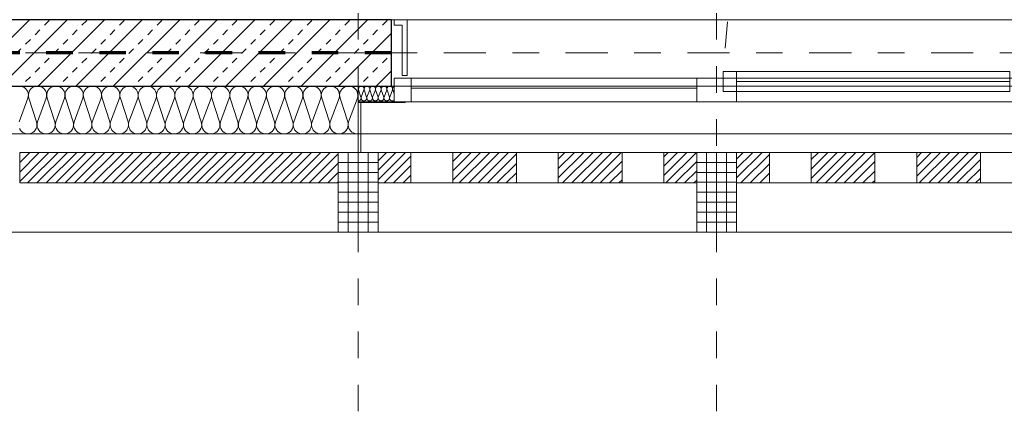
# Model space of a CAD drawing. Header units: metres. Extents: x -45.2 to 14.3, y -31.8 to 10.2.
# Tile 67 of 141: x -20.2 to -16.5, y -22.9 to -21.5. Entities that reach past the tile are written whole.
import ezdxf

# ---------------------------------------------------------------- set-up
doc = ezdxf.new("R2010")
doc.units = ezdxf.units.M
doc.header["$LTSCALE"] = 0.05
for name, pattern in [('Achsen 01', [5.291531, 3.175, -1.058062, 0.352704, -0.705764]), ('gestrichelt - 01', [2, 1, -1]), ('Raster 01', [2, 1, -1])]:
    doc.linetypes.add(name, pattern=pattern)
for name, color, linetype, lineweight, true_color in [('013_Beton und Stahlbetonarbeiten-000 Brüstung', 7, 'Continuous', 9, 0xa6a6a6), ('014_Fassadenarbeiten-000 Aufsicht Betonfertigteile', 7, 'Continuous', 9, 0xc0c0c0), ('014_Fassadenarbeiten-000 Aufsicht Filtermauerwerk', 7, 'Continuous', 9, 0xa6a6a6), ('014_Fassadenarbeiten-330 mineralische Dämmung', 7, 'Continuous', 9, 0x666666), ('032_Metallarbeiten-Fenster', 7, 'Continuous', 13, 0x444444), ('032_Metallarbeiten-PR_Fassade', 7, 'Continuous', 13, 0x444444), ('AV1-Achsen', 1, 'Achsen 01', 18, 0xff0000), ('AV1-Raster', 7, 'Raster 01', 9, 0xa6a6a6)]:
    doc.layers.add(name, color=color, linetype=linetype, lineweight=lineweight, true_color=true_color)
for name, color, linetype, lineweight in [('013_Beton und Stahlbetonarbeiten-330 Außenwände', 7, 'Continuous', 25), ('014_Fassadenarbeiten-330 Betonfertigteile vertikal', 7, 'Continuous', 9), ('014_Fassadenarbeiten-330 Filtermauerwerk 11.5cm', 7, 'Continuous', 9), ('014_Fassadenarbeiten-330 Mauerwerk 11.5cm', 7, 'Continuous', 9), ('027_Tischlerarbeiten-330 Innenfensterbänke', 7, 'Continuous', 9), ('AV1-Brandschutzkonzept-Brandschutzkonzept', 7, 'Continuous', 5)]:
    doc.layers.add(name, color=color, linetype=linetype, lineweight=lineweight)

msp = doc.modelspace()

# ---------------------------------------------------------------- linework, layer by layer
at = {"layer": '013_Beton und Stahlbetonarbeiten-000 Brüstung'}
msp.add_lwpolyline([(-16.325, -21.725), (-18.775, -21.725), (-18.775, -21.475), (-16.325, -21.475)], close=True, dxfattribs=at)
at = {"layer": '013_Beton und Stahlbetonarbeiten-330 Außenwände', "color": 251, "linetype": 'Continuous', "lineweight": 13, "true_color": 0x4c4c4c}
for p, q in [((-20.138, -21.475), (-20.388, -21.725)), ((-19.9966, -21.475), (-20.2466, -21.725)), ((-19.8552, -21.475), (-20.1052, -21.725)), ((-20.0818, -21.496), (-20.0642, -21.4784)), ((-19.7137, -21.475), (-19.9637, -21.725)), ((-19.9404, -21.496), (-19.9227, -21.4784)), ((-19.5723, -21.475), (-19.8223, -21.725)), ((-19.799, -21.496), (-19.7813, -21.4784)), ((-19.4309, -21.475), (-19.6809, -21.725)), ((-19.6576, -21.496), (-19.6399, -21.4784)), ((-19.2895, -21.475), (-19.5395, -21.725)), ((-19.5161, -21.496), (-19.4985, -21.4784)), ((-19.1481, -21.475), (-19.3981, -21.725)), ((-19.3747, -21.496), (-19.357, -21.4784)), ((-19.0066, -21.475), (-19.2566, -21.725)), ((-19.2333, -21.496), (-19.2156, -21.4784)), ((-18.8652, -21.475), (-19.1152, -21.725)), ((-19.0919, -21.496), (-19.0742, -21.4784)), ((-18.9505, -21.496), (-18.9328, -21.4784)), ((-18.809, -21.496), (-18.7914, -21.4784)), ((-20.1172, -21.5314), (-20.0995, -21.5137)), ((-19.9758, -21.5314), (-19.9581, -21.5137)), ((-19.8343, -21.5314), (-19.8167, -21.5137)), ((-19.6929, -21.5314), (-19.6752, -21.5137)), ((-19.5515, -21.5314), (-19.5338, -21.5137)), ((-19.4101, -21.5314), (-19.3924, -21.5137)), ((-19.2687, -21.5314), (-19.251, -21.5137)), ((-19.1272, -21.5314), (-19.1096, -21.5137)), ((-18.9858, -21.5314), (-18.9681, -21.5137)), ((-18.775, -21.5262), (-18.9738, -21.725)), ((-18.8444, -21.5314), (-18.8267, -21.5137)), ((-20.1525, -21.5668), (-20.1349, -21.5491)), ((-20.0111, -21.5668), (-19.9934, -21.5491)), ((-19.8697, -21.5668), (-19.852, -21.5491)), ((-19.7283, -21.5668), (-19.7106, -21.5491)), ((-19.5869, -21.5668), (-19.5692, -21.5491)), ((-19.4454, -21.5668), (-19.4278, -21.5491)), ((-19.304, -21.5668), (-19.2863, -21.5491)), ((-19.1626, -21.5668), (-19.1449, -21.5491)), ((-19.0212, -21.5668), (-19.0035, -21.5491)), ((-18.8798, -21.5668), (-18.8621, -21.5491)), ((-20.1879, -21.6021), (-20.1702, -21.5844)), ((-20.0818, -21.6375), (-20.0642, -21.6198)), ((-20.0465, -21.6021), (-20.0288, -21.5844)), ((-19.9404, -21.6375), (-19.9227, -21.6198)), ((-19.9051, -21.6021), (-19.8874, -21.5844)), ((-19.799, -21.6375), (-19.7813, -21.6198)), ((-19.7636, -21.6021), (-19.746, -21.5844)), ((-19.6576, -21.6375), (-19.6399, -21.6198)), ((-19.6222, -21.6021), (-19.6045, -21.5844)), ((-19.5161, -21.6375), (-19.4985, -21.6198)), ((-19.4808, -21.6021), (-19.4631, -21.5844)), ((-19.3747, -21.6375), (-19.357, -21.6198)), ((-19.3394, -21.6021), (-19.3217, -21.5844)), ((-19.2333, -21.6375), (-19.2156, -21.6198)), ((-19.1979, -21.6021), (-19.1803, -21.5844)), ((-19.0919, -21.6375), (-19.0742, -21.6198)), ((-19.0565, -21.6021), (-19.0389, -21.5844)), ((-18.9505, -21.6375), (-18.9328, -21.6198)), ((-18.9151, -21.6021), (-18.8974, -21.5844)), ((-18.809, -21.6375), (-18.7914, -21.6198)), ((-20.1172, -21.6728), (-20.0995, -21.6551)), ((-19.9758, -21.6728), (-19.9581, -21.6551)), ((-19.8343, -21.6728), (-19.8167, -21.6551)), ((-19.6929, -21.6728), (-19.6752, -21.6551)), ((-19.5515, -21.6728), (-19.5338, -21.6551)), ((-19.4101, -21.6728), (-19.3924, -21.6551)), ((-19.2687, -21.6728), (-19.251, -21.6551)), ((-19.1272, -21.6728), (-19.1096, -21.6551)), ((-18.9858, -21.6728), (-18.9681, -21.6551)), ((-18.8444, -21.6728), (-18.8267, -21.6551)), ((-20.1525, -21.7082), (-20.1349, -21.6905)), ((-20.0111, -21.7082), (-19.9934, -21.6905)), ((-19.8697, -21.7082), (-19.852, -21.6905)), ((-19.7283, -21.7082), (-19.7106, -21.6905)), ((-19.5869, -21.7082), (-19.5692, -21.6905)), ((-19.4454, -21.7082), (-19.4278, -21.6905)), ((-19.304, -21.7082), (-19.2863, -21.6905)), ((-19.1626, -21.7082), (-19.1449, -21.6905)), ((-19.0212, -21.7082), (-19.0035, -21.6905)), ((-18.8798, -21.7082), (-18.8621, -21.6905)), ((-18.775, -21.6676), (-18.8324, -21.725))]:
    msp.add_line(p, q, dxfattribs=at)
at = {"layer": '013_Beton und Stahlbetonarbeiten-330 Außenwände'}
msp.add_lwpolyline([(-18.775, -21.475), (-23.075, -21.475), (-23.075, -21.725), (-18.775, -21.725)], close=True, dxfattribs=at)
at = {"layer": '014_Fassadenarbeiten-000 Aufsicht Betonfertigteile'}
msp.add_lwpolyline([(-39.455, -21.905), (0.305, -21.905), (0.675, -22.275), (-39.825, -22.275)], close=True, dxfattribs=at)
at = {"layer": '014_Fassadenarbeiten-000 Aufsicht Filtermauerwerk'}
for points in [[(-18.5438, -21.975), (-18.5438, -22.09), (-18.7013, -22.09), (-18.7013, -21.975)], [(-18.1463, -21.975), (-18.1463, -22.09), (-18.3038, -22.09), (-18.3038, -21.975)], [(-17.7488, -21.975), (-17.7488, -22.09), (-17.9063, -22.09), (-17.9063, -21.975)], [(-17.1938, -21.975), (-17.1938, -22.09), (-17.3513, -22.09), (-17.3513, -21.975)], [(-16.7963, -21.975), (-16.7963, -22.09), (-16.9538, -22.09), (-16.9538, -21.975)], [(-16.3988, -21.975), (-16.3988, -22.09), (-16.5563, -22.09), (-16.5563, -21.975)]]:
    msp.add_lwpolyline(points, close=True, dxfattribs=at)
at = {"layer": '014_Fassadenarbeiten-330 Betonfertigteile vertikal', "color": 8, "linetype": 'Continuous', "lineweight": 9, "true_color": 0x808080}
for p, q in [((-18.9375, -21.975), (-18.9375, -22.275)), ((-18.9, -21.975), (-18.9, -22.275)), ((-18.8625, -21.975), (-18.8625, -22.275)), ((-17.5875, -21.975), (-17.5875, -22.275)), ((-17.55, -21.975), (-17.55, -22.275)), ((-17.5125, -21.975), (-17.5125, -22.275))]:
    msp.add_line(p, q, dxfattribs=at)
at = {"layer": '014_Fassadenarbeiten-330 Betonfertigteile vertikal', "color": 8, "linetype": 'Continuous', "lineweight": 13, "true_color": 0x808080}
for p, q in [((-18.975, -22.0125), (-18.825, -22.0125)), ((-17.625, -22.0125), (-17.475, -22.0125)), ((-18.975, -22.05), (-18.825, -22.05)), ((-17.625, -22.05), (-17.475, -22.05)), ((-18.975, -22.0875), (-18.825, -22.0875)), ((-17.625, -22.0875), (-17.475, -22.0875)), ((-18.975, -22.125), (-18.825, -22.125)), ((-17.625, -22.125), (-17.475, -22.125)), ((-18.975, -22.1625), (-18.825, -22.1625)), ((-17.625, -22.1625), (-17.475, -22.1625)), ((-18.975, -22.2), (-18.825, -22.2)), ((-17.625, -22.2), (-17.475, -22.2)), ((-18.975, -22.2375), (-18.825, -22.2375)), ((-17.625, -22.2375), (-17.475, -22.2375))]:
    msp.add_line(p, q, dxfattribs=at)
at = {"layer": '014_Fassadenarbeiten-330 Betonfertigteile vertikal'}
for points in [[(-18.975, -21.975), (-18.825, -21.975), (-18.825, -22.275), (-18.975, -22.275)], [(-17.625, -21.975), (-17.475, -21.975), (-17.475, -22.275), (-17.625, -22.275)]]:
    msp.add_lwpolyline(points, close=True, dxfattribs=at)
at = {"layer": '014_Fassadenarbeiten-330 Filtermauerwerk 11.5cm', "color": 8, "linetype": 'Continuous', "lineweight": 9, "true_color": 0x808080}
for p, q in [((-18.825, -22.007), (-18.793, -21.975)), ((-18.825, -22.0423), (-18.7577, -21.975)), ((-18.825, -22.0777), (-18.7223, -21.975)), ((-18.802, -22.09), (-18.7013, -21.9893)), ((-18.5438, -22.0086), (-18.5102, -21.975)), ((-18.5438, -22.0439), (-18.4748, -21.975)), ((-18.5438, -22.0793), (-18.4395, -21.975)), ((-18.5191, -22.09), (-18.4041, -21.975)), ((-18.4838, -22.09), (-18.3688, -21.975)), ((-18.4484, -22.09), (-18.3334, -21.975)), ((-18.413, -22.09), (-18.3038, -21.9807)), ((-18.1463, -22), (-18.1213, -21.975)), ((-18.1463, -22.0353), (-18.0859, -21.975)), ((-18.1463, -22.0707), (-18.0506, -21.975)), ((-18.1302, -22.09), (-18.0152, -21.975)), ((-18.0948, -22.09), (-17.9798, -21.975)), ((-18.0595, -22.09), (-17.9445, -21.975)), ((-18.0241, -22.09), (-17.9091, -21.975)), ((-17.7488, -21.9914), (-17.7324, -21.975)), ((-17.7488, -22.0267), (-17.697, -21.975)), ((-17.7488, -22.0621), (-17.6616, -21.975)), ((-17.7413, -22.09), (-17.6263, -21.975)), ((-17.475, -22.0005), (-17.4495, -21.975)), ((-17.475, -22.0358), (-17.4142, -21.975)), ((-17.475, -22.0712), (-17.3788, -21.975)), ((-17.4585, -22.09), (-17.3513, -21.9828)), ((-17.1938, -22.0021), (-17.1667, -21.975)), ((-17.1938, -22.0374), (-17.1313, -21.975)), ((-17.1938, -22.0728), (-17.096, -21.975)), ((-17.1756, -22.09), (-17.0606, -21.975)), ((-17.1403, -22.09), (-17.0253, -21.975)), ((-17.1049, -22.09), (-16.9899, -21.975)), ((-17.0695, -22.09), (-16.9545, -21.975)), ((-16.7963, -21.9935), (-16.7778, -21.975)), ((-16.7963, -22.0288), (-16.7424, -21.975)), ((-16.7963, -22.0642), (-16.7071, -21.975)), ((-16.7867, -22.09), (-16.6717, -21.975)), ((-16.7513, -22.09), (-16.6363, -21.975)), ((-16.716, -22.09), (-16.601, -21.975)), ((-16.6806, -22.09), (-16.5656, -21.975)), ((-18.7666, -22.09), (-18.7013, -22.0247)), ((-18.3777, -22.09), (-18.3038, -22.0161)), ((-17.9888, -22.09), (-17.9063, -22.0075)), ((-17.7059, -22.09), (-17.625, -22.0091)), ((-17.4231, -22.09), (-17.3513, -22.0182)), ((-17.0342, -22.09), (-16.9538, -22.0096)), ((-16.6453, -22.09), (-16.5563, -22.001)), ((-18.7312, -22.09), (-18.7013, -22.06)), ((-18.3423, -22.09), (-18.3038, -22.0514)), ((-17.9534, -22.09), (-17.9063, -22.0428)), ((-17.6706, -22.09), (-17.625, -22.0444)), ((-17.3877, -22.09), (-17.3513, -22.0535)), ((-16.9988, -22.09), (-16.9538, -22.0449)), ((-16.6099, -22.09), (-16.5563, -22.0363)), ((-18.307, -22.09), (-18.3038, -22.0868)), ((-17.9181, -22.09), (-17.9063, -22.0782)), ((-17.6352, -22.09), (-17.625, -22.0798)), ((-17.3524, -22.09), (-17.3513, -22.0889)), ((-16.9635, -22.09), (-16.9538, -22.0803)), ((-16.5746, -22.09), (-16.5563, -22.0717))]:
    msp.add_line(p, q, dxfattribs=at)
at = {"layer": '014_Fassadenarbeiten-330 Filtermauerwerk 11.5cm'}
for points in [[(-18.7013, -21.975), (-18.7013, -22.09), (-18.825, -22.09), (-18.825, -21.975)], [(-18.3038, -21.975), (-18.3038, -22.09), (-18.5438, -22.09), (-18.5438, -21.975)], [(-17.9063, -21.975), (-17.9063, -22.09), (-18.1463, -22.09), (-18.1463, -21.975)], [(-17.625, -21.975), (-17.625, -22.09), (-17.7488, -22.09), (-17.7488, -21.975)], [(-17.3513, -21.975), (-17.3513, -22.09), (-17.475, -22.09), (-17.475, -21.975)], [(-16.9538, -21.975), (-16.9538, -22.09), (-17.1938, -22.09), (-17.1938, -21.975)], [(-16.5563, -21.975), (-16.5563, -22.09), (-16.7963, -22.09), (-16.7963, -21.975)]]:
    msp.add_lwpolyline(points, close=True, dxfattribs=at)
at = {"layer": '014_Fassadenarbeiten-330 Mauerwerk 11.5cm', "color": 8, "linetype": 'Continuous', "lineweight": 9, "true_color": 0x808080}
for p, q in [((-20.175, -21.9781), (-20.1719, -21.975)), ((-20.175, -22.0135), (-20.1365, -21.975)), ((-20.175, -22.0488), (-20.1012, -21.975)), ((-20.175, -22.0842), (-20.0658, -21.975)), ((-20.1455, -22.09), (-20.0305, -21.975)), ((-20.1101, -22.09), (-19.9951, -21.975)), ((-20.0747, -22.09), (-19.9597, -21.975)), ((-20.0394, -22.09), (-19.9244, -21.975)), ((-20.004, -22.09), (-19.889, -21.975)), ((-19.9687, -22.09), (-19.8537, -21.975)), ((-19.9333, -22.09), (-19.8183, -21.975)), ((-19.898, -22.09), (-19.783, -21.975)), ((-19.8626, -22.09), (-19.7476, -21.975)), ((-19.8273, -22.09), (-19.7123, -21.975)), ((-19.7919, -22.09), (-19.6769, -21.975)), ((-19.7565, -22.09), (-19.6415, -21.975)), ((-19.7212, -22.09), (-19.6062, -21.975)), ((-19.6858, -22.09), (-19.5708, -21.975)), ((-19.6505, -22.09), (-19.5355, -21.975)), ((-19.6151, -22.09), (-19.5001, -21.975)), ((-19.5798, -22.09), (-19.4648, -21.975)), ((-19.5444, -22.09), (-19.4294, -21.975)), ((-19.5091, -22.09), (-19.3941, -21.975)), ((-19.4737, -22.09), (-19.3587, -21.975)), ((-19.4383, -22.09), (-19.3233, -21.975)), ((-19.403, -22.09), (-19.288, -21.975)), ((-19.3676, -22.09), (-19.2526, -21.975)), ((-19.3323, -22.09), (-19.2173, -21.975)), ((-19.2969, -22.09), (-19.1819, -21.975)), ((-19.2616, -22.09), (-19.1466, -21.975)), ((-19.2262, -22.09), (-19.1112, -21.975)), ((-19.1909, -22.09), (-19.0759, -21.975)), ((-19.1555, -22.09), (-19.0405, -21.975)), ((-19.1202, -22.09), (-19.0052, -21.975)), ((-19.0848, -22.09), (-18.975, -21.9802)), ((-19.0494, -22.09), (-18.975, -22.0156)), ((-19.0141, -22.09), (-18.975, -22.0509)), ((-18.9787, -22.09), (-18.975, -22.0863))]:
    msp.add_line(p, q, dxfattribs=at)
at = {"layer": '014_Fassadenarbeiten-330 Mauerwerk 11.5cm'}
msp.add_lwpolyline([(-18.975, -21.975), (-18.975, -22.09), (-20.175, -22.09), (-20.175, -21.975)], close=True, dxfattribs=at)
at = {"layer": '014_Fassadenarbeiten-330 mineralische Dämmung'}
msp.add_lwpolyline([(-22.95, -21.905), (-18.9, -21.905), (-18.9, -21.725), (-22.95, -21.725)], close=True, dxfattribs=at)
for points in [[(-20.1772, -21.86), (-20.1439, -21.77), (-20.1439, -21.77), (-20.1425, -21.7637), (-20.1423, -21.7572), (-20.1433, -21.7508), (-20.1455, -21.7447), (-20.1488, -21.7392), (-20.1531, -21.7343), (-20.1582, -21.7303), (-20.164, -21.7274), (-20.1702, -21.7256), (-20.1767, -21.725)], [(-18.9029, -21.77), (-18.9015, -21.7637), (-18.9013, -21.7572), (-18.9023, -21.7508), (-18.9045, -21.7447), (-18.9078, -21.7392), (-18.9121, -21.7343), (-18.9172, -21.7303), (-18.923, -21.7274), (-18.9292, -21.7256), (-18.9357, -21.725), (-18.9421, -21.7256), (-18.9483, -21.7274), (-18.9541, -21.7303), (-18.9592, -21.7343), (-18.9635, -21.7392), (-18.9668, -21.7447), (-18.969, -21.7508), (-18.97, -21.7572), (-18.9699, -21.7637), (-18.9685, -21.77), (-18.9395, -21.86), (-18.9395, -21.86), (-18.9381, -21.8663), (-18.9379, -21.8728), (-18.939, -21.8792), (-18.9412, -21.8853), (-18.9445, -21.8908), (-18.9488, -21.8957), (-18.9539, -21.8997), (-18.9597, -21.9026), (-18.9659, -21.9044), (-18.9723, -21.905), (-18.9788, -21.9044), (-18.985, -21.9026), (-18.9908, -21.8997), (-18.9959, -21.8957), (-19.0002, -21.8908), (-19.0035, -21.8853), (-19.0057, -21.8792), (-19.0067, -21.8728), (-19.0065, -21.8663), (-19.0051, -21.86), (-18.9718, -21.77), (-18.9718, -21.77), (-18.9704, -21.7637), (-18.9702, -21.7572), (-18.9713, -21.7508), (-18.9735, -21.7447), (-18.9768, -21.7392), (-18.9811, -21.7343), (-18.9862, -21.7303), (-18.992, -21.7274), (-18.9982, -21.7256), (-19.0046, -21.725), (-19.0111, -21.7256), (-19.0173, -21.7274), (-19.0231, -21.7303), (-19.0282, -21.7343), (-19.0325, -21.7392), (-19.0358, -21.7447), (-19.038, -21.7508), (-19.039, -21.7572), (-19.0388, -21.7637), (-19.0374, -21.77), (-19.0085, -21.86), (-19.0085, -21.86), (-19.0071, -21.8663), (-19.0069, -21.8728), (-19.0079, -21.8792), (-19.0101, -21.8853), (-19.0134, -21.8908), (-19.0177, -21.8957), (-19.0228, -21.8997), (-19.0286, -21.9026), (-19.0348, -21.9044), (-19.0413, -21.905), (-19.0477, -21.9044), (-19.0539, -21.9026), (-19.0597, -21.8997), (-19.0648, -21.8957), (-19.0691, -21.8908), (-19.0724, -21.8853), (-19.0746, -21.8792), (-19.0756, -21.8728), (-19.0754, -21.8663), (-19.074, -21.86), (-19.0408, -21.77), (-19.0408, -21.77), (-19.0394, -21.7637), (-19.0392, -21.7572), (-19.0402, -21.7508), (-19.0424, -21.7447), (-19.0457, -21.7392), (-19.05, -21.7343), (-19.0551, -21.7303), (-19.0609, -21.7274), (-19.0671, -21.7256), (-19.0736, -21.725), (-19.08, -21.7256), (-19.0862, -21.7274), (-19.092, -21.7303), (-19.0971, -21.7343), (-19.1014, -21.7392), (-19.1047, -21.7447), (-19.1069, -21.7508), (-19.1079, -21.7572), (-19.1077, -21.7637), (-19.1063, -21.77), (-19.0774, -21.86), (-19.0774, -21.86), (-19.076, -21.8663), (-19.0758, -21.8728), (-19.0769, -21.8792), (-19.0791, -21.8853), (-19.0824, -21.8908), (-19.0867, -21.8957), (-19.0918, -21.8997), (-19.0975, -21.9026), (-19.1038, -21.9044), (-19.1102, -21.905), (-19.1167, -21.9044), (-19.1229, -21.9026), (-19.1286, -21.8997), (-19.1338, -21.8957), (-19.1381, -21.8908), (-19.1414, -21.8853), (-19.1436, -21.8792), (-19.1446, -21.8728), (-19.1444, -21.8663), (-19.143, -21.86), (-19.1097, -21.77), (-19.1097, -21.77), (-19.1083, -21.7637), (-19.1081, -21.7572), (-19.1092, -21.7508), (-19.1114, -21.7447), (-19.1147, -21.7392), (-19.119, -21.7343), (-19.1241, -21.7303), (-19.1298, -21.7274), (-19.1361, -21.7256), (-19.1425, -21.725), (-19.149, -21.7256), (-19.1552, -21.7274), (-19.1609, -21.7303), (-19.1661, -21.7343), (-19.1703, -21.7392), (-19.1737, -21.7447), (-19.1759, -21.7508), (-19.1769, -21.7572), (-19.1767, -21.7637), (-19.1753, -21.77), (-19.1464, -21.86), (-19.1464, -21.86), (-19.145, -21.8663), (-19.1448, -21.8728), (-19.1458, -21.8792), (-19.148, -21.8853), (-19.1513, -21.8908), (-19.1556, -21.8957), (-19.1607, -21.8997), (-19.1665, -21.9026), (-19.1727, -21.9044), (-19.1792, -21.905), (-19.1856, -21.9044), (-19.1918, -21.9026), (-19.1976, -21.8997), (-19.2027, -21.8957), (-19.207, -21.8908), (-19.2103, -21.8853), (-19.2125, -21.8792), (-19.2135, -21.8728), (-19.2133, -21.8663), (-19.2119, -21.86), (-19.1787, -21.77), (-19.1787, -21.77), (-19.1773, -21.7637), (-19.1771, -21.7572), (-19.1781, -21.7508), (-19.1803, -21.7447), (-19.1836, -21.7392), (-19.1879, -21.7343), (-19.193, -21.7303), (-19.1988, -21.7274), (-19.205, -21.7256), (-19.2115, -21.725), (-19.2179, -21.7256), (-19.2241, -21.7274), (-19.2299, -21.7303), (-19.235, -21.7343), (-19.2393, -21.7392), (-19.2426, -21.7447), (-19.2448, -21.7508), (-19.2458, -21.7572), (-19.2456, -21.7637), (-19.2442, -21.77), (-19.2153, -21.86), (-19.2153, -21.86), (-19.2139, -21.8663), (-19.2137, -21.8728), (-19.2147, -21.8792), (-19.217, -21.8853), (-19.2203, -21.8908), (-19.2245, -21.8957), (-19.2297, -21.8997), (-19.2354, -21.9026), (-19.2417, -21.9044), (-19.2481, -21.905), (-19.2545, -21.9044), (-19.2608, -21.9026), (-19.2665, -21.8997), (-19.2717, -21.8957), (-19.2759, -21.8908), (-19.2792, -21.8853), (-19.2814, -21.8792), (-19.2825, -21.8728), (-19.2823, -21.8663), (-19.2809, -21.86), (-19.2476, -21.77), (-19.2476, -21.77), (-19.2462, -21.7637), (-19.246, -21.7572), (-19.2471, -21.7508), (-19.2493, -21.7447), (-19.2526, -21.7392), (-19.2568, -21.7343), (-19.262, -21.7303), (-19.2677, -21.7274), (-19.274, -21.7256), (-19.2804, -21.725), (-19.2868, -21.7256), (-19.2931, -21.7274), (-19.2988, -21.7303), (-19.3039, -21.7343), (-19.3082, -21.7392), (-19.3115, -21.7447), (-19.3137, -21.7508), (-19.3148, -21.7572), (-19.3146, -21.7637), (-19.3132, -21.77), (-19.2843, -21.86), (-19.2843, -21.86), (-19.2829, -21.8663), (-19.2827, -21.8728), (-19.2837, -21.8792), (-19.2859, -21.8853), (-19.2892, -21.8908), (-19.2935, -21.8957), (-19.2986, -21.8997), (-19.3044, -21.9026), (-19.3106, -21.9044), (-19.317, -21.905), (-19.3235, -21.9044), (-19.3297, -21.9026), (-19.3355, -21.8997), (-19.3406, -21.8957), (-19.3449, -21.8908), (-19.3482, -21.8853), (-19.3504, -21.8792), (-19.3514, -21.8728), (-19.3512, -21.8663), (-19.3498, -21.86), (-19.3166, -21.77), (-19.3166, -21.77), (-19.3152, -21.7637), (-19.315, -21.7572), (-19.316, -21.7508), (-19.3182, -21.7447), (-19.3215, -21.7392), (-19.3258, -21.7343), (-19.3309, -21.7303), (-19.3367, -21.7274), (-19.3429, -21.7256), (-19.3493, -21.725), (-19.3558, -21.7256), (-19.362, -21.7274), (-19.3678, -21.7303), (-19.3729, -21.7343), (-19.3772, -21.7392), (-19.3805, -21.7447), (-19.3827, -21.7508), (-19.3837, -21.7572), (-19.3835, -21.7637), (-19.3821, -21.77), (-19.3532, -21.86), (-19.3532, -21.86), (-19.3518, -21.8663), (-19.3516, -21.8728), (-19.3526, -21.8792), (-19.3548, -21.8853), (-19.3581, -21.8908), (-19.3624, -21.8957), (-19.3676, -21.8997), (-19.3733, -21.9026), (-19.3795, -21.9044), (-19.386, -21.905), (-19.3924, -21.9044), (-19.3987, -21.9026), (-19.4044, -21.8997), (-19.4095, -21.8957), (-19.4138, -21.8908), (-19.4171, -21.8853), (-19.4193, -21.8792), (-19.4204, -21.8728), (-19.4202, -21.8663), (-19.4188, -21.86), (-19.3855, -21.77), (-19.3855, -21.77), (-19.3841, -21.7637), (-19.3839, -21.7572), (-19.3849, -21.7508), (-19.3871, -21.7447), (-19.3905, -21.7392), (-19.3947, -21.7343), (-19.3999, -21.7303), (-19.4056, -21.7274), (-19.4118, -21.7256), (-19.4183, -21.725), (-19.4247, -21.7256), (-19.431, -21.7274), (-19.4367, -21.7303), (-19.4418, -21.7343), (-19.4461, -21.7392), (-19.4494, -21.7447), (-19.4516, -21.7508), (-19.4527, -21.7572), (-19.4525, -21.7637), (-19.4511, -21.77), (-19.4221, -21.86), (-19.4221, -21.86), (-19.4208, -21.8663), (-19.4206, -21.8728), (-19.4216, -21.8792), (-19.4238, -21.8853), (-19.4271, -21.8908), (-19.4314, -21.8957), (-19.4365, -21.8997), (-19.4423, -21.9026), (-19.4485, -21.9044), (-19.4549, -21.905), (-19.4614, -21.9044), (-19.4676, -21.9026), (-19.4734, -21.8997), (-19.4785, -21.8957), (-19.4828, -21.8908), (-19.4861, -21.8853), (-19.4883, -21.8792), (-19.4893, -21.8728), (-19.4891, -21.8663), (-19.4877, -21.86), (-19.4544, -21.77), (-19.4544, -21.77), (-19.4531, -21.7637), (-19.4529, -21.7572), (-19.4539, -21.7508), (-19.4561, -21.7447), (-19.4594, -21.7392), (-19.4637, -21.7343), (-19.4688, -21.7303), (-19.4746, -21.7274), (-19.4808, -21.7256), (-19.4872, -21.725), (-19.4937, -21.7256), (-19.4999, -21.7274), (-19.5057, -21.7303), (-19.5108, -21.7343), (-19.5151, -21.7392), (-19.5184, -21.7447), (-19.5206, -21.7508), (-19.5216, -21.7572), (-19.5214, -21.7637), (-19.52, -21.77), (-19.4911, -21.86), (-19.4911, -21.86), (-19.4897, -21.8663), (-19.4895, -21.8728), (-19.4905, -21.8792), (-19.4927, -21.8853), (-19.496, -21.8908), (-19.5003, -21.8957), (-19.5054, -21.8997), (-19.5112, -21.9026), (-19.5174, -21.9044), (-19.5239, -21.905), (-19.5303, -21.9044), (-19.5365, -21.9026), (-19.5423, -21.8997), (-19.5474, -21.8957), (-19.5517, -21.8908), (-19.555, -21.8853), (-19.5572, -21.8792), (-19.5583, -21.8728), (-19.5581, -21.8663), (-19.5567, -21.86), (-19.5234, -21.77), (-19.5234, -21.77), (-19.522, -21.7637), (-19.5218, -21.7572), (-19.5228, -21.7508), (-19.525, -21.7447), (-19.5283, -21.7392), (-19.5326, -21.7343), (-19.5377, -21.7303), (-19.5435, -21.7274), (-19.5497, -21.7256), (-19.5562, -21.725), (-19.5626, -21.7256), (-19.5688, -21.7274), (-19.5746, -21.7303), (-19.5797, -21.7343), (-19.584, -21.7392), (-19.5873, -21.7447), (-19.5895, -21.7508), (-19.5905, -21.7572), (-19.5904, -21.7637), (-19.589, -21.77), (-19.56, -21.86), (-19.56, -21.86), (-19.5586, -21.8663), (-19.5584, -21.8728), (-19.5595, -21.8792), (-19.5617, -21.8853), (-19.565, -21.8908), (-19.5693, -21.8957), (-19.5744, -21.8997), (-19.5802, -21.9026), (-19.5864, -21.9044), (-19.5928, -21.905), (-19.5993, -21.9044), (-19.6055, -21.9026), (-19.6113, -21.8997), (-19.6164, -21.8957), (-19.6207, -21.8908), (-19.624, -21.8853), (-19.6262, -21.8792), (-19.6272, -21.8728), (-19.627, -21.8663), (-19.6256, -21.86), (-19.5923, -21.77), (-19.5923, -21.77), (-19.5909, -21.7637), (-19.5908, -21.7572), (-19.5918, -21.7508), (-19.594, -21.7447), (-19.5973, -21.7392), (-19.6016, -21.7343), (-19.6067, -21.7303), (-19.6125, -21.7274), (-19.6187, -21.7256), (-19.6251, -21.725), (-19.6316, -21.7256), (-19.6378, -21.7274), (-19.6436, -21.7303), (-19.6487, -21.7343), (-19.653, -21.7392), (-19.6563, -21.7447), (-19.6585, -21.7508), (-19.6595, -21.7572), (-19.6593, -21.7637), (-19.6579, -21.77), (-19.629, -21.86), (-19.629, -21.86), (-19.6276, -21.8663), (-19.6274, -21.8728), (-19.6284, -21.8792), (-19.6306, -21.8853), (-19.6339, -21.8908), (-19.6382, -21.8957), (-19.6433, -21.8997), (-19.6491, -21.9026), (-19.6553, -21.9044), (-19.6618, -21.905), (-19.6682, -21.9044), (-19.6744, -21.9026), (-19.6802, -21.8997), (-19.6853, -21.8957), (-19.6896, -21.8908), (-19.6929, -21.8853), (-19.6951, -21.8792), (-19.6961, -21.8728), (-19.696, -21.8663), (-19.6946, -21.86), (-19.6613, -21.77), (-19.6613, -21.77), (-19.6599, -21.7637), (-19.6597, -21.7572), (-19.6607, -21.7508), (-19.6629, -21.7447), (-19.6662, -21.7392), (-19.6705, -21.7343), (-19.6756, -21.7303), (-19.6814, -21.7274), (-19.6876, -21.7256), (-19.6941, -21.725), (-19.7005, -21.7256), (-19.7067, -21.7274), (-19.7125, -21.7303), (-19.7176, -21.7343), (-19.7219, -21.7392), (-19.7252, -21.7447), (-19.7274, -21.7508), (-19.7284, -21.7572), (-19.7282, -21.7637), (-19.7269, -21.77), (-19.6979, -21.86), (-19.6979, -21.86), (-19.6965, -21.8663), (-19.6963, -21.8728), (-19.6974, -21.8792), (-19.6996, -21.8853), (-19.7029, -21.8908), (-19.7072, -21.8957), (-19.7123, -21.8997), (-19.718, -21.9026), (-19.7243, -21.9044), (-19.7307, -21.905), (-19.7372, -21.9044), (-19.7434, -21.9026), (-19.7491, -21.8997), (-19.7543, -21.8957), (-19.7586, -21.8908), (-19.7619, -21.8853), (-19.7641, -21.8792), (-19.7651, -21.8728), (-19.7649, -21.8663), (-19.7635, -21.86), (-19.7302, -21.77), (-19.7302, -21.77), (-19.7288, -21.7637), (-19.7286, -21.7572), (-19.7297, -21.7508), (-19.7319, -21.7447), (-19.7352, -21.7392), (-19.7395, -21.7343), (-19.7446, -21.7303), (-19.7503, -21.7274), (-19.7566, -21.7256), (-19.763, -21.725), (-19.7695, -21.7256), (-19.7757, -21.7274), (-19.7814, -21.7303), (-19.7866, -21.7343), (-19.7909, -21.7392), (-19.7942, -21.7447), (-19.7964, -21.7508), (-19.7974, -21.7572), (-19.7972, -21.7637), (-19.7958, -21.77), (-19.7669, -21.86), (-19.7669, -21.86), (-19.7655, -21.8663), (-19.7653, -21.8728), (-19.7663, -21.8792), (-19.7685, -21.8853), (-19.7718, -21.8908), (-19.7761, -21.8957), (-19.7812, -21.8997), (-19.787, -21.9026), (-19.7932, -21.9044), (-19.7997, -21.905), (-19.8061, -21.9044), (-19.8123, -21.9026), (-19.8181, -21.8997), (-19.8232, -21.8957), (-19.8275, -21.8908), (-19.8308, -21.8853), (-19.833, -21.8792), (-19.834, -21.8728), (-19.8338, -21.8663), (-19.8324, -21.86), (-19.7992, -21.77), (-19.7992, -21.77), (-19.7978, -21.7637), (-19.7976, -21.7572), (-19.7986, -21.7508), (-19.8008, -21.7447), (-19.8041, -21.7392), (-19.8084, -21.7343), (-19.8135, -21.7303), (-19.8193, -21.7274), (-19.8255, -21.7256), (-19.832, -21.725), (-19.8384, -21.7256), (-19.8446, -21.7274), (-19.8504, -21.7303), (-19.8555, -21.7343), (-19.8598, -21.7392), (-19.8631, -21.7447), (-19.8653, -21.7508), (-19.8663, -21.7572), (-19.8661, -21.7637), (-19.8647, -21.77), (-19.8358, -21.86), (-19.8358, -21.86), (-19.8344, -21.8663), (-19.8342, -21.8728), (-19.8353, -21.8792), (-19.8375, -21.8853), (-19.8408, -21.8908), (-19.845, -21.8957), (-19.8502, -21.8997), (-19.8559, -21.9026), (-19.8622, -21.9044), (-19.8686, -21.905), (-19.875, -21.9044), (-19.8813, -21.9026), (-19.887, -21.8997), (-19.8922, -21.8957), (-19.8964, -21.8908), (-19.8997, -21.8853), (-19.902, -21.8792), (-19.903, -21.8728), (-19.9028, -21.8663), (-19.9014, -21.86), (-19.8681, -21.77), (-19.8681, -21.77), (-19.8667, -21.7637), (-19.8665, -21.7572), (-19.8676, -21.7508), (-19.8698, -21.7447), (-19.8731, -21.7392), (-19.8774, -21.7343), (-19.8825, -21.7303), (-19.8882, -21.7274), (-19.8945, -21.7256), (-19.9009, -21.725), (-19.9073, -21.7256), (-19.9136, -21.7274), (-19.9193, -21.7303), (-19.9245, -21.7343), (-19.9287, -21.7392), (-19.932, -21.7447), (-19.9342, -21.7508), (-19.9353, -21.7572), (-19.9351, -21.7637), (-19.9337, -21.77), (-19.9048, -21.86), (-19.9048, -21.86), (-19.9034, -21.8663), (-19.9032, -21.8728), (-19.9042, -21.8792), (-19.9064, -21.8853), (-19.9097, -21.8908), (-19.914, -21.8957), (-19.9191, -21.8997), (-19.9249, -21.9026), (-19.9311, -21.9044), (-19.9375, -21.905), (-19.944, -21.9044), (-19.9502, -21.9026), (-19.956, -21.8997), (-19.9611, -21.8957), (-19.9654, -21.8908), (-19.9687, -21.8853), (-19.9709, -21.8792), (-19.9719, -21.8728), (-19.9717, -21.8663), (-19.9703, -21.86), (-19.9371, -21.77), (-19.9371, -21.77), (-19.9357, -21.7637), (-19.9355, -21.7572), (-19.9365, -21.7508), (-19.9387, -21.7447), (-19.942, -21.7392), (-19.9463, -21.7343), (-19.9514, -21.7303), (-19.9572, -21.7274), (-19.9634, -21.7256), (-19.9698, -21.725), (-19.9763, -21.7256), (-19.9825, -21.7274), (-19.9883, -21.7303), (-19.9934, -21.7343), (-19.9977, -21.7392), (-20.001, -21.7447), (-20.0032, -21.7508), (-20.0042, -21.7572), (-20.004, -21.7637), (-20.0026, -21.77), (-19.9737, -21.86), (-19.9737, -21.86), (-19.9723, -21.8663), (-19.9721, -21.8728), (-19.9731, -21.8792), (-19.9753, -21.8853), (-19.9786, -21.8908), (-19.9829, -21.8957), (-19.9881, -21.8997), (-19.9938, -21.9026), (-20, -21.9044), (-20.0065, -21.905), (-20.0129, -21.9044), (-20.0192, -21.9026), (-20.0249, -21.8997), (-20.03, -21.8957), (-20.0343, -21.8908), (-20.0376, -21.8853), (-20.0398, -21.8792), (-20.0409, -21.8728), (-20.0407, -21.8663), (-20.0393, -21.86), (-20.006, -21.77), (-20.006, -21.77), (-20.0046, -21.7637), (-20.0044, -21.7572), (-20.0054, -21.7508), (-20.0076, -21.7447), (-20.011, -21.7392), (-20.0152, -21.7343), (-20.0204, -21.7303), (-20.0261, -21.7274), (-20.0323, -21.7256), (-20.0388, -21.725), (-20.0452, -21.7256), (-20.0515, -21.7274), (-20.0572, -21.7303), (-20.0623, -21.7343), (-20.0666, -21.7392), (-20.0699, -21.7447), (-20.0721, -21.7508), (-20.0732, -21.7572), (-20.073, -21.7637), (-20.0716, -21.77), (-20.0427, -21.86), (-20.0427, -21.86), (-20.0413, -21.8663), (-20.0411, -21.8728), (-20.0421, -21.8792), (-20.0443, -21.8853), (-20.0476, -21.8908), (-20.0519, -21.8957), (-20.057, -21.8997), (-20.0628, -21.9026), (-20.069, -21.9044), (-20.0754, -21.905), (-20.0819, -21.9044), (-20.0881, -21.9026), (-20.0939, -21.8997), (-20.099, -21.8957), (-20.1033, -21.8908), (-20.1066, -21.8853), (-20.1088, -21.8792), (-20.1098, -21.8728), (-20.1096, -21.8663), (-20.1082, -21.86), (-20.075, -21.77), (-20.075, -21.77), (-20.0736, -21.7637), (-20.0734, -21.7572), (-20.0744, -21.7508), (-20.0766, -21.7447), (-20.0799, -21.7392), (-20.0842, -21.7343), (-20.0893, -21.7303), (-20.0951, -21.7274), (-20.1013, -21.7256), (-20.1077, -21.725), (-20.1142, -21.7256), (-20.1204, -21.7274), (-20.1262, -21.7303), (-20.1313, -21.7343), (-20.1356, -21.7392), (-20.1389, -21.7447), (-20.1411, -21.7508), (-20.1421, -21.7572), (-20.1419, -21.7637), (-20.1405, -21.77), (-20.1116, -21.86), (-20.1116, -21.86), (-20.1102, -21.8663), (-20.11, -21.8728), (-20.111, -21.8792), (-20.1132, -21.8853), (-20.1165, -21.8908), (-20.1208, -21.8957), (-20.1259, -21.8997), (-20.1317, -21.9026), (-20.1379, -21.9044), (-20.1444, -21.905), (-20.1508, -21.9044), (-20.157, -21.9026), (-20.1628, -21.8997), (-20.1679, -21.8957), (-20.1722, -21.8908), (-20.1755, -21.8853)], [(-19.0374, -21.77), (-19.0388, -21.764), (-19.039, -21.7578), (-19.0382, -21.7517), (-19.0363, -21.7459), (-19.0333, -21.7404), (-19.0295, -21.7356), (-19.0248, -21.7316), (-19.0248, -21.7316), (-19.0195, -21.7284), (-19.0138, -21.7262), (-19.0077, -21.7251), (-19.0015, -21.7251), (-18.9955, -21.7262), (-18.9897, -21.7284), (-18.9844, -21.7316), (-18.9844, -21.7316), (-18.9798, -21.7356), (-18.9759, -21.7404), (-18.973, -21.7459), (-18.9711, -21.7517), (-18.9702, -21.7578), (-18.9705, -21.764), (-18.9718, -21.77), (-19.0051, -21.86), (-19.0051, -21.86), (-19.0065, -21.866), (-19.0067, -21.8722), (-19.0059, -21.8783), (-19.004, -21.8842), (-19.001, -21.8896), (-18.9972, -21.8944), (-18.9925, -21.8985), (-18.9925, -21.8985), (-18.9872, -21.9016), (-18.9815, -21.9038), (-18.9754, -21.9049), (-18.9692, -21.9049), (-18.9632, -21.9038), (-18.9574, -21.9016), (-18.9521, -21.8985), (-18.9521, -21.8985), (-18.9474, -21.8944), (-18.9436, -21.8896), (-18.9407, -21.8842), (-18.9388, -21.8783), (-18.9379, -21.8722), (-18.9382, -21.866), (-18.9395, -21.86), (-18.9685, -21.77), (-18.9685, -21.77), (-18.9698, -21.764), (-18.9701, -21.7578), (-18.9692, -21.7517), (-18.9673, -21.7459), (-18.9644, -21.7404), (-18.9605, -21.7356), (-18.9559, -21.7316), (-18.9559, -21.7316), (-18.9506, -21.7284), (-18.9448, -21.7262), (-18.9388, -21.7251), (-18.9326, -21.7251), (-18.9265, -21.7262), (-18.9207, -21.7284), (-18.9155, -21.7316), (-18.9155, -21.7316), (-18.9108, -21.7356), (-18.907, -21.7404), (-18.904, -21.7459), (-18.9021, -21.7517), (-18.9013, -21.7578), (-18.9015, -21.764), (-18.9029, -21.77), (-18.9362, -21.86), (-18.9362, -21.86), (-18.9375, -21.866), (-18.9378, -21.8722), (-18.9369, -21.8784), (-18.935, -21.8842), (-18.932, -21.8897), (-18.9281, -21.8945), (-18.9234, -21.8986), (-18.9181, -21.9017), (-18.9123, -21.9038), (-18.9062, -21.9049), (-18.9, -21.9048)], [(-18.9, -21.7684), (-18.901, -21.7624), (-18.901, -21.7564), (-18.9, -21.7505)]]:
    msp.add_lwpolyline(points, dxfattribs=at)
at = {"layer": '027_Tischlerarbeiten-330 Innenfensterbänke'}
msp.add_lwpolyline([(-18.765, -21.475), (-18.765, -21.495), (-18.735, -21.495), (-18.735, -21.685), (-18.715, -21.685), (-18.715, -21.475)], close=True, dxfattribs=at)
at = {"layer": '032_Metallarbeiten-Fenster', "color": 7, "lineweight": 18}
for p, q in [((-16.445, -21.7075), (-17.475, -21.7075)), ((-18.7, -21.7325), (-17.625, -21.7325))]:
    msp.add_line(p, q, dxfattribs=at)
at = {"layer": '032_Metallarbeiten-Fenster', "color": 7, "linetype": 'gestrichelt - 01', "lineweight": 18}
msp.add_lwpolyline([(-16.395, -21.67), (-16.395, -20.59), (-16.445, -20.59), (-16.445, -20.59), (-16.6325, -20.6064), (-16.8144, -20.6551), (-16.985, -20.7347), (-17.1392, -20.8427), (-17.2723, -20.9758), (-17.3803, -21.13), (-17.4599, -21.3006), (-17.5086, -21.4825), (-17.525, -21.67)], dxfattribs=at)
at = {"layer": '032_Metallarbeiten-Fenster', "color": 7, "lineweight": 18}
for points in [[(-18.765, -21.785), (-18.7, -21.785), (-18.7, -21.695), (-18.765, -21.695)], [(-16.4, -21.695), (-16.4, -21.785), (-18.7, -21.785), (-18.7, -21.695)], [(-17.475, -21.785), (-17.625, -21.785), (-17.625, -21.695), (-17.475, -21.695)], [(-17.475, -21.745), (-17.525, -21.745), (-17.525, -21.67), (-17.475, -21.67)], [(-16.445, -21.745), (-17.475, -21.745), (-17.475, -21.67), (-16.445, -21.67)]]:
    msp.add_lwpolyline(points, close=True, dxfattribs=at)
at = {"layer": '032_Metallarbeiten-Fenster'}
for points in [[(-18.9, -21.781), (-18.898, -21.7808), (-18.896, -21.7803), (-18.8942, -21.7794), (-18.8926, -21.7782), (-18.8912, -21.7767), (-18.8902, -21.7749), (-18.8895, -21.773), (-18.8892, -21.771), (-18.8892, -21.769), (-18.8897, -21.767), (-18.8986, -21.739), (-18.8986, -21.739), (-18.8991, -21.737), (-18.8991, -21.735), (-18.8988, -21.733), (-18.8981, -21.7311), (-18.8971, -21.7294), (-18.8958, -21.7279), (-18.8942, -21.7267), (-18.8924, -21.7257), (-18.8905, -21.7252), (-18.8885, -21.725), (-18.8864, -21.7252), (-18.8845, -21.7257), (-18.8827, -21.7267), (-18.8811, -21.7279), (-18.8798, -21.7294), (-18.8788, -21.7311), (-18.8781, -21.733), (-18.8778, -21.735), (-18.8778, -21.737), (-18.8783, -21.739), (-18.8886, -21.767), (-18.8886, -21.767), (-18.889, -21.769), (-18.8891, -21.771), (-18.8888, -21.773), (-18.8881, -21.7749), (-18.8871, -21.7766), (-18.8857, -21.7781), (-18.8841, -21.7793), (-18.8823, -21.7802), (-18.8804, -21.7808), (-18.8784, -21.781), (-18.8764, -21.7808), (-18.8745, -21.7802), (-18.8727, -21.7793), (-18.8711, -21.7781), (-18.8697, -21.7766), (-18.8687, -21.7749), (-18.868, -21.773), (-18.8677, -21.771), (-18.8678, -21.769), (-18.8682, -21.767), (-18.8772, -21.739), (-18.8772, -21.739), (-18.8776, -21.737), (-18.8777, -21.735), (-18.8774, -21.733), (-18.8767, -21.7311), (-18.8757, -21.7294), (-18.8743, -21.7279), (-18.8727, -21.7267), (-18.8709, -21.7257), (-18.869, -21.7252), (-18.867, -21.725), (-18.865, -21.7252), (-18.8631, -21.7257), (-18.8613, -21.7267), (-18.8597, -21.7279), (-18.8583, -21.7294), (-18.8573, -21.7311), (-18.8566, -21.733), (-18.8563, -21.735), (-18.8564, -21.737), (-18.8568, -21.739), (-18.8672, -21.767), (-18.8672, -21.767), (-18.8676, -21.769), (-18.8676, -21.771), (-18.8673, -21.773), (-18.8666, -21.7749), (-18.8656, -21.7766), (-18.8643, -21.7781), (-18.8627, -21.7793), (-18.8609, -21.7802), (-18.859, -21.7808), (-18.857, -21.781), (-18.8549, -21.7808), (-18.853, -21.7802), (-18.8512, -21.7793), (-18.8496, -21.7781), (-18.8483, -21.7766), (-18.8473, -21.7749), (-18.8466, -21.773), (-18.8463, -21.771), (-18.8463, -21.769), (-18.8468, -21.767)], [(-18.8886, -21.767), (-18.889, -21.769), (-18.8891, -21.771), (-18.8888, -21.773), (-18.8881, -21.7749), (-18.8871, -21.7766), (-18.8857, -21.7781), (-18.8841, -21.7793), (-18.8823, -21.7802), (-18.8804, -21.7808), (-18.8784, -21.781), (-18.8764, -21.7808), (-18.8745, -21.7802), (-18.8727, -21.7793), (-18.8711, -21.7781), (-18.8697, -21.7766), (-18.8687, -21.7749), (-18.868, -21.773), (-18.8677, -21.771), (-18.8678, -21.769), (-18.8682, -21.767), (-18.8772, -21.739), (-18.8772, -21.739), (-18.8776, -21.737), (-18.8777, -21.735), (-18.8774, -21.733), (-18.8767, -21.7311), (-18.8757, -21.7294), (-18.8743, -21.7279), (-18.8727, -21.7267), (-18.8709, -21.7257), (-18.869, -21.7252), (-18.867, -21.725), (-18.865, -21.7252), (-18.8631, -21.7257), (-18.8613, -21.7267), (-18.8597, -21.7279), (-18.8583, -21.7294), (-18.8573, -21.7311), (-18.8566, -21.733), (-18.8563, -21.735), (-18.8564, -21.737), (-18.8568, -21.739), (-18.8672, -21.767), (-18.8672, -21.767), (-18.8676, -21.769), (-18.8676, -21.771), (-18.8673, -21.773), (-18.8666, -21.7749), (-18.8656, -21.7766), (-18.8643, -21.7781), (-18.8627, -21.7793), (-18.8609, -21.7802), (-18.859, -21.7808), (-18.857, -21.781), (-18.8549, -21.7808), (-18.853, -21.7802), (-18.8512, -21.7793), (-18.8496, -21.7781), (-18.8483, -21.7766), (-18.8473, -21.7749), (-18.8466, -21.773), (-18.8463, -21.771), (-18.8463, -21.769), (-18.8468, -21.767), (-18.8558, -21.739), (-18.8558, -21.739), (-18.8562, -21.737), (-18.8562, -21.735), (-18.8559, -21.733), (-18.8552, -21.7311), (-18.8542, -21.7294), (-18.8529, -21.7279), (-18.8513, -21.7267), (-18.8495, -21.7257), (-18.8476, -21.7252), (-18.8456, -21.725), (-18.8435, -21.7252), (-18.8416, -21.7257), (-18.8398, -21.7267), (-18.8382, -21.7279), (-18.8369, -21.7294), (-18.8359, -21.7311), (-18.8352, -21.733), (-18.8349, -21.735), (-18.8349, -21.737), (-18.8354, -21.739), (-18.8457, -21.767), (-18.8457, -21.767), (-18.8461, -21.769), (-18.8462, -21.771), (-18.8459, -21.773), (-18.8452, -21.7749), (-18.8442, -21.7766), (-18.8428, -21.7781), (-18.8412, -21.7793), (-18.8394, -21.7802), (-18.8375, -21.7808), (-18.8355, -21.781), (-18.8335, -21.7808), (-18.8316, -21.7802), (-18.8298, -21.7793), (-18.8282, -21.7781), (-18.8268, -21.7766), (-18.8258, -21.7749), (-18.8251, -21.773), (-18.8248, -21.771), (-18.8249, -21.769), (-18.8253, -21.767), (-18.8343, -21.739), (-18.8343, -21.739), (-18.8347, -21.737), (-18.8348, -21.735), (-18.8345, -21.733), (-18.8338, -21.7311), (-18.8328, -21.7294), (-18.8314, -21.7279), (-18.8298, -21.7267), (-18.828, -21.7257), (-18.8261, -21.7252), (-18.8241, -21.725), (-18.8221, -21.7252), (-18.8202, -21.7257), (-18.8184, -21.7267), (-18.8168, -21.7279), (-18.8154, -21.7294), (-18.8144, -21.7311), (-18.8137, -21.733), (-18.8134, -21.735), (-18.8135, -21.737), (-18.8139, -21.739), (-18.8243, -21.767), (-18.8243, -21.767), (-18.8247, -21.769), (-18.8247, -21.771), (-18.8244, -21.773), (-18.8237, -21.7749), (-18.8227, -21.7766), (-18.8214, -21.7781), (-18.8198, -21.7793), (-18.818, -21.7802), (-18.8161, -21.7808), (-18.8141, -21.781), (-18.812, -21.7808), (-18.8101, -21.7802), (-18.8083, -21.7793), (-18.8067, -21.7781), (-18.8054, -21.7766), (-18.8044, -21.7749), (-18.8037, -21.773), (-18.8034, -21.771), (-18.8034, -21.769), (-18.8039, -21.767), (-18.8129, -21.739), (-18.8129, -21.739), (-18.8133, -21.737), (-18.8133, -21.735), (-18.813, -21.733), (-18.8123, -21.7311), (-18.8113, -21.7294), (-18.81, -21.7279), (-18.8084, -21.7267), (-18.8066, -21.7257), (-18.8047, -21.7252), (-18.8027, -21.725), (-18.8006, -21.7252), (-18.7987, -21.7257), (-18.7969, -21.7267), (-18.7953, -21.7279), (-18.794, -21.7294), (-18.793, -21.7311), (-18.7923, -21.733), (-18.792, -21.735), (-18.792, -21.737), (-18.7925, -21.739)], [(-18.8457, -21.767), (-18.8461, -21.7689), (-18.8462, -21.7708), (-18.8459, -21.7727), (-18.8453, -21.7745), (-18.8444, -21.7762), (-18.8432, -21.7777), (-18.8418, -21.779), (-18.8418, -21.779), (-18.8401, -21.7799), (-18.8383, -21.7806), (-18.8365, -21.781), (-18.8345, -21.781), (-18.8327, -21.7806), (-18.8309, -21.7799), (-18.8292, -21.779), (-18.8292, -21.779), (-18.8278, -21.7777), (-18.8266, -21.7762), (-18.8257, -21.7745), (-18.8251, -21.7727), (-18.8248, -21.7708), (-18.8249, -21.7689), (-18.8253, -21.767), (-18.8343, -21.739), (-18.8343, -21.739), (-18.8347, -21.7371), (-18.8348, -21.7352), (-18.8345, -21.7333), (-18.8339, -21.7315), (-18.833, -21.7298), (-18.8318, -21.7283), (-18.8304, -21.727), (-18.8304, -21.727), (-18.8287, -21.7261), (-18.8269, -21.7254), (-18.8251, -21.725), (-18.8231, -21.725), (-18.8213, -21.7254), (-18.8195, -21.7261), (-18.8178, -21.727), (-18.8178, -21.727), (-18.8164, -21.7283), (-18.8152, -21.7298), (-18.8143, -21.7315), (-18.8137, -21.7333), (-18.8134, -21.7352), (-18.8135, -21.7371), (-18.8139, -21.739), (-18.8243, -21.767), (-18.8243, -21.767), (-18.8247, -21.7689), (-18.8248, -21.7708), (-18.8245, -21.7727), (-18.8239, -21.7745), (-18.823, -21.7762), (-18.8218, -21.7777), (-18.8203, -21.779), (-18.8203, -21.779), (-18.8187, -21.7799), (-18.8169, -21.7806), (-18.815, -21.781), (-18.8131, -21.781), (-18.8112, -21.7806), (-18.8094, -21.7799), (-18.8078, -21.779), (-18.8078, -21.779), (-18.8063, -21.7777), (-18.8051, -21.7762), (-18.8042, -21.7745), (-18.8036, -21.7727), (-18.8033, -21.7708), (-18.8034, -21.7689), (-18.8039, -21.767), (-18.8129, -21.739), (-18.8129, -21.739), (-18.8133, -21.7371), (-18.8134, -21.7352), (-18.8131, -21.7333), (-18.8125, -21.7315), (-18.8116, -21.7298), (-18.8104, -21.7283), (-18.8089, -21.727), (-18.8089, -21.727), (-18.8073, -21.7261), (-18.8055, -21.7254), (-18.8036, -21.725), (-18.8017, -21.725), (-18.7998, -21.7254), (-18.798, -21.7261), (-18.7964, -21.727), (-18.7964, -21.727), (-18.7949, -21.7283), (-18.7937, -21.7298), (-18.7928, -21.7315), (-18.7922, -21.7333), (-18.7919, -21.7352), (-18.792, -21.7371), (-18.7925, -21.739), (-18.8028, -21.767), (-18.8028, -21.767), (-18.8032, -21.7689), (-18.8033, -21.7708), (-18.803, -21.7727), (-18.8024, -21.7745), (-18.8015, -21.7762), (-18.8003, -21.7777), (-18.7989, -21.779), (-18.7989, -21.779), (-18.7972, -21.7799), (-18.7955, -21.7806), (-18.7936, -21.781), (-18.7916, -21.781), (-18.7898, -21.7806), (-18.788, -21.7799), (-18.7863, -21.779), (-18.7863, -21.779), (-18.7849, -21.7777), (-18.7837, -21.7762), (-18.7828, -21.7745), (-18.7822, -21.7727), (-18.7819, -21.7708), (-18.782, -21.7689), (-18.7824, -21.767), (-18.7914, -21.739), (-18.7914, -21.739), (-18.7918, -21.7371), (-18.7919, -21.7352), (-18.7916, -21.7333), (-18.7911, -21.7315), (-18.7901, -21.7298), (-18.7889, -21.7283), (-18.7875, -21.727), (-18.7875, -21.727), (-18.7858, -21.7261), (-18.7841, -21.7254), (-18.7822, -21.725), (-18.7802, -21.725), (-18.7784, -21.7254), (-18.7766, -21.7261), (-18.7749, -21.727), (-18.7749, -21.727), (-18.7735, -21.7283), (-18.7723, -21.7298), (-18.7714, -21.7315), (-18.7708, -21.7333), (-18.7705, -21.7352), (-18.7706, -21.7371), (-18.771, -21.739), (-18.7814, -21.767), (-18.7814, -21.767), (-18.7818, -21.769), (-18.7818, -21.7711), (-18.7815, -21.7731), (-18.7808, -21.775), (-18.7797, -21.7767), (-18.7783, -21.7783), (-18.7767, -21.7795), (-18.7748, -21.7804), (-18.7728, -21.7809), (-18.7708, -21.781), (-18.7687, -21.7807), (-18.7668, -21.7801), (-18.765, -21.7791)], [(-18.765, -21.7544), (-18.77, -21.739), (-18.77, -21.739), (-18.7704, -21.737), (-18.7704, -21.7349), (-18.7701, -21.7328), (-18.7693, -21.7308), (-18.7682, -21.7291), (-18.7667, -21.7276), (-18.765, -21.7264)]]:
    msp.add_lwpolyline(points, dxfattribs=at)
at = {"layer": '032_Metallarbeiten-Fenster', "color": 7, "linetype": 'Continuous', "lineweight": 9}
msp.add_lwpolyline([(-18.9, -21.7843), (-18.7231, -21.7843), (-18.7231, -21.7863), (-18.9, -21.7863)], close=True, dxfattribs=at)
at = {"layer": '032_Metallarbeiten-PR_Fassade', "color": 251, "true_color": 0x555555}
msp.add_lwpolyline([(-18.89, -21.7863), (-18.89, -21.975), (-18.9, -21.975), (-18.9, -21.7863)], close=True, dxfattribs=at)
at = {"layer": 'AV1-Achsen'}
msp.add_line((-43.35, -21.6), (4.2, -21.6), dxfattribs=at)
at = {"layer": 'AV1-Brandschutzkonzept-Brandschutzkonzept', "color": 14, "linetype": 'gestrichelt - 01', "lineweight": 70, "true_color": 0xaa0000}
msp.add_line((-18.775, -21.6), (-22.95, -21.6), dxfattribs=at)
at = {"layer": 'AV1-Raster'}
for p, q in [((-18.9, -22.95), (-18.9, 1.35)), ((-17.55, -22.95), (-17.55, 1.35))]:
    msp.add_line(p, q, dxfattribs=at)
at = {"layer": 'Defpoints', "color": 0, "lineweight": 0}
for p, q in [((-18.775, -21.475), (-18.775, -21.475)), ((-18.775, -21.475), (-18.775, -21.475)), ((-20.175, -22.275), (-20.175, -22.275)), ((-20.175, -22.275), (-20.175, -22.275)), ((-18.975, -22.275), (-18.975, -22.275)), ((-18.975, -22.275), (-18.975, -22.275)), ((-18.825, -22.275), (-18.825, -22.275)), ((-18.825, -22.275), (-18.825, -22.275)), ((-17.625, -22.275), (-17.625, -22.275)), ((-17.625, -22.275), (-17.625, -22.275)), ((-17.475, -22.275), (-17.475, -22.275)), ((-17.475, -22.275), (-17.475, -22.275))]:
    msp.add_line(p, q, dxfattribs=at)

doc.saveas('drawing.dxf')
